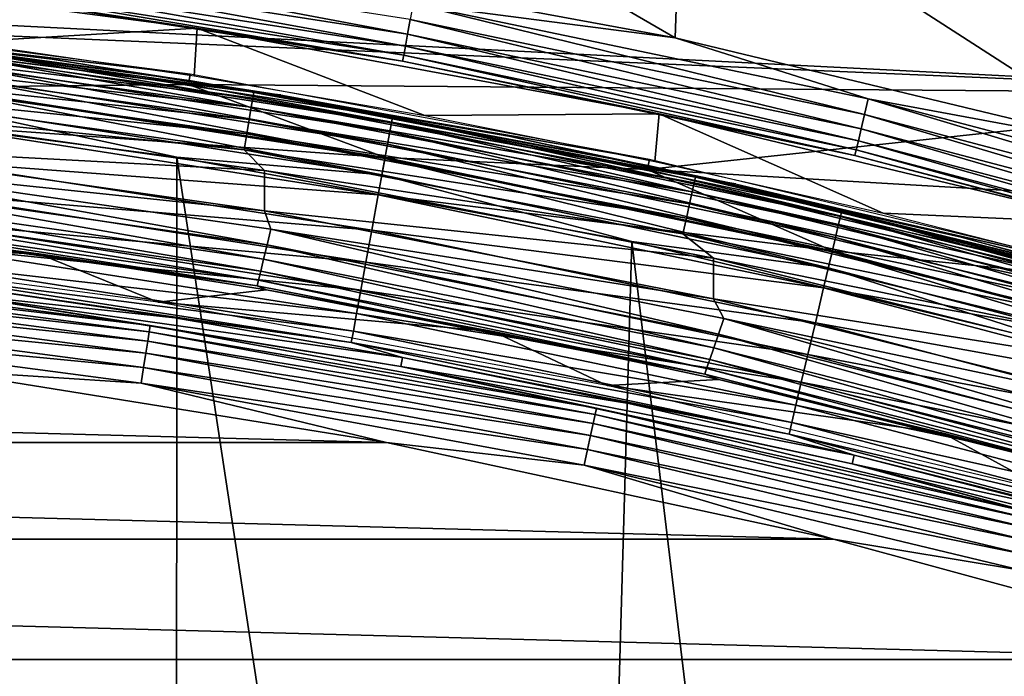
# Model space of a CAD drawing. Header units: millimetres. Extents: x -60 to 60, y -60 to 60.
# Tile 242 of 256: x 8 to 14, y 53 to 57. Entities that reach past the tile are written whole.
import ezdxf

# ---------------------------------------------------------------- set-up
doc = ezdxf.new("R2010")
doc.units = ezdxf.units.MM
doc.header["$LTSCALE"] = 81.481481
for name, color, linetype in [('1', 7, 'CONTINUOUS'), ('101', 7, 'CONTINUOUS'), ('113', 7, 'CONTINUOUS'), ('115', 7, 'CONTINUOUS'), ('117', 7, 'CONTINUOUS'), ('119', 7, 'CONTINUOUS'), ('124', 7, 'CONTINUOUS'), ('2', 7, 'CONTINUOUS'), ('209', 7, 'CONTINUOUS'), ('210', 7, 'CONTINUOUS'), ('224', 7, 'CONTINUOUS'), ('226', 7, 'CONTINUOUS'), ('228', 7, 'CONTINUOUS'), ('265', 7, 'CONTINUOUS'), ('288', 7, 'CONTINUOUS'), ('3', 7, 'CONTINUOUS')]:
    doc.layers.add(name, color=color, linetype=linetype)

msp = doc.modelspace()

# ---------------------------------------------------------------- linework, layer by layer
at = {"layer": '1', "color": 7, "linetype": 'Continuous', "true_color": 0xf5f5f5}
for points in [[(16.4928, 56.6596), (3.0053, 57.3447), (13.5542, 57.4335), (16.4928, 56.6596)], [(6.0024, 57.1089), (3.0053, 57.3447), (16.4928, 56.6596), (6.0024, 57.1089)], [(8.9831, 56.7165), (6.0024, 57.1089), (16.4928, 56.6596), (8.9831, 56.7165)], [(11.939, 56.1686), (8.9831, 56.7165), (16.4928, 56.6596), (11.939, 56.1686)], [(19.3878, 55.7354), (11.939, 56.1686), (16.4928, 56.6596), (19.3878, 55.7354)], [(14.8624, 55.4668), (11.939, 56.1686), (19.3878, 55.7354), (14.8624, 55.4668)]]:
    msp.add_3dface(points, dxfattribs=at)
at = {"layer": '101', "color": 7, "linetype": 'Continuous', "true_color": 0xf5f5f5}
for points in [[(9.0406, 57.0799, 28.0087), (6.0408, 57.4748, 28.0087), (7.5259, 56.9909, 10.4913), (9.0406, 57.0799, 28.0087)], [(9.0197, 56.7736, 10.4913), (9.0406, 57.0799, 28.0087), (7.5259, 56.9909, 10.4913), (9.0197, 56.7736, 10.4913)], [(10.5072, 56.5172, 10.4913), (9.0406, 57.0799, 28.0087), (9.0197, 56.7736, 10.4913), (10.5072, 56.5172, 10.4913)], [(12.0155, 56.5285, 28.0087), (9.0406, 57.0799, 28.0087), (10.5072, 56.5172, 10.4913), (12.0155, 56.5285, 28.0087)], [(11.9875, 56.2219, 10.4913), (12.0155, 56.5285, 28.0087), (10.5072, 56.5172, 10.4913), (11.9875, 56.2219, 10.4913)], [(13.4595, 55.8878, 10.4913), (12.0155, 56.5285, 28.0087), (11.9875, 56.2219, 10.4913), (13.4595, 55.8878, 10.4913)], [(14.9575, 55.8222, 28.0087), (12.0155, 56.5285, 28.0087), (13.4595, 55.8878, 10.4913), (14.9575, 55.8222, 28.0087)], [(14.9223, 55.5151, 10.4913), (14.9575, 55.8222, 28.0087), (13.4595, 55.8878, 10.4913), (14.9223, 55.5151, 10.4913)]]:
    msp.add_3dface(points, dxfattribs=at)
at = {"layer": '113', "color": 7, "linetype": 'Continuous', "true_color": 0xf5f5f5}
for points in [[(8.8957, 55.2135, -1.4215), (7.4151, 55.3733, -2.5262), (7.4227, 55.4307, -1.4215), (8.8957, 55.2135, -1.4215)], [(10.3624, 54.9571, -1.4215), (7.4151, 55.3733, -2.5262), (8.8957, 55.2135, -1.4215), (10.3624, 54.9571, -1.4215)], [(10.3516, 54.9002, -2.5262), (7.4151, 55.3733, -2.5262), (10.3624, 54.9571, -1.4215), (10.3516, 54.9002, -2.5262)], [(11.8217, 54.6618, -1.4215), (10.3516, 54.9002, -2.5262), (10.3624, 54.9571, -1.4215), (11.8217, 54.6618, -1.4215)], [(13.2726, 54.3277, -1.4215), (10.3516, 54.9002, -2.5262), (11.8217, 54.6618, -1.4215), (13.2726, 54.3277, -1.4215)], [(13.2589, 54.2715, -2.5262), (10.3516, 54.9002, -2.5262), (13.2726, 54.3277, -1.4215), (13.2589, 54.2715, -2.5262)], [(14.7141, 53.9551, -1.4215), (13.2589, 54.2715, -2.5262), (13.2726, 54.3277, -1.4215), (14.7141, 53.9551, -1.4215)], [(16.1452, 53.5443, -1.4215), (13.2589, 54.2715, -2.5262), (14.7141, 53.9551, -1.4215), (16.1452, 53.5443, -1.4215)], [(16.1285, 53.4889, -2.5262), (13.2589, 54.2715, -2.5262), (16.1452, 53.5443, -1.4215), (16.1285, 53.4889, -2.5262)]]:
    msp.add_3dface(points, dxfattribs=at)
at = {"layer": '115', "color": 7, "linetype": 'Continuous', "true_color": 0xf5f5f5}
for points in [[(8.7369, 55.1627, -2.633), (5.8338, 55.5046, -2.7337), (5.8379, 55.5443, -2.633), (8.7369, 55.1627, -2.633)], [(7.4151, 55.3733, -2.5262), (8.7369, 55.1627, -2.633), (5.8379, 55.5443, -2.633), (7.4151, 55.3733, -2.5262)], [(8.7212, 55.0632, -2.8235), (5.8192, 55.366, -2.898), (5.8274, 55.4442, -2.8235), (8.7212, 55.0632, -2.8235)], [(8.7307, 55.1232, -2.7337), (5.8274, 55.4442, -2.8235), (5.8338, 55.5046, -2.7337), (8.7307, 55.1232, -2.7337)], [(8.7212, 55.0632, -2.8235), (5.8274, 55.4442, -2.8235), (8.7307, 55.1232, -2.7337), (8.7212, 55.0632, -2.8235)], [(8.7307, 55.1232, -2.7337), (5.8338, 55.5046, -2.7337), (8.7369, 55.1627, -2.633), (8.7307, 55.1232, -2.7337)], [(8.7089, 54.9855, -2.898), (5.8095, 55.2736, -2.9539), (5.8192, 55.366, -2.898), (8.7089, 54.9855, -2.898)], [(8.7089, 54.9855, -2.898), (5.8192, 55.366, -2.898), (8.7212, 55.0632, -2.8235), (8.7089, 54.9855, -2.898)], [(7.4151, 55.3733, -2.5262), (10.3516, 54.9002, -2.5262), (8.7369, 55.1627, -2.633), (7.4151, 55.3733, -2.5262)], [(8.6943, 54.8938, -2.9539), (5.7988, 55.1715, -2.9884), (5.8095, 55.2736, -2.9539), (8.6943, 54.8938, -2.9539)], [(8.6943, 54.8938, -2.9539), (5.8095, 55.2736, -2.9539), (8.7089, 54.9855, -2.898), (8.6943, 54.8938, -2.9539)], [(8.6783, 54.7924, -2.9884), (5.7988, 55.1715, -2.9884), (8.6943, 54.8938, -2.9539), (8.6783, 54.7924, -2.9884)], [(8.6783, 54.7924, -2.9884), (7.3488, 54.8784, -3), (5.7988, 55.1715, -2.9884), (8.6783, 54.7924, -2.9884)], [(11.6119, 54.6298, -2.633), (8.7307, 55.1232, -2.7337), (8.7369, 55.1627, -2.633), (11.6119, 54.6298, -2.633)], [(10.3516, 54.9002, -2.5262), (11.6119, 54.6298, -2.633), (8.7369, 55.1627, -2.633), (10.3516, 54.9002, -2.5262)], [(11.591, 54.5313, -2.8235), (8.7089, 54.9855, -2.898), (8.7212, 55.0632, -2.8235), (11.591, 54.5313, -2.8235)], [(11.6036, 54.5907, -2.7337), (8.7212, 55.0632, -2.8235), (8.7307, 55.1232, -2.7337), (11.6036, 54.5907, -2.7337)], [(11.591, 54.5313, -2.8235), (8.7212, 55.0632, -2.8235), (11.6036, 54.5907, -2.7337), (11.591, 54.5313, -2.8235)], [(11.6036, 54.5907, -2.7337), (8.7307, 55.1232, -2.7337), (11.6119, 54.6298, -2.633), (11.6036, 54.5907, -2.7337)], [(11.5746, 54.4544, -2.898), (8.6943, 54.8938, -2.9539), (8.7089, 54.9855, -2.898), (11.5746, 54.4544, -2.898)], [(11.5746, 54.4544, -2.898), (8.7089, 54.9855, -2.898), (11.591, 54.5313, -2.8235), (11.5746, 54.4544, -2.898)], [(10.2592, 54.4095, -3), (7.3488, 54.8784, -3), (8.6783, 54.7924, -2.9884), (10.2592, 54.4095, -3)], [(11.5553, 54.3636, -2.9539), (8.6783, 54.7924, -2.9884), (8.6943, 54.8938, -2.9539), (11.5553, 54.3636, -2.9539)], [(11.5553, 54.3636, -2.9539), (8.6943, 54.8938, -2.9539), (11.5746, 54.4544, -2.898), (11.5553, 54.3636, -2.9539)], [(10.3516, 54.9002, -2.5262), (13.2589, 54.2715, -2.5262), (11.6119, 54.6298, -2.633), (10.3516, 54.9002, -2.5262)], [(11.534, 54.2631, -2.9884), (8.6783, 54.7924, -2.9884), (11.5553, 54.3636, -2.9539), (11.534, 54.2631, -2.9884)], [(11.534, 54.2631, -2.9884), (10.2592, 54.4095, -3), (8.6783, 54.7924, -2.9884), (11.534, 54.2631, -2.9884)], [(14.4551, 53.9472, -2.633), (11.6036, 54.5907, -2.7337), (11.6119, 54.6298, -2.633), (14.4551, 53.9472, -2.633)], [(13.2589, 54.2715, -2.5262), (14.4551, 53.9472, -2.633), (11.6119, 54.6298, -2.633), (13.2589, 54.2715, -2.5262)], [(14.4448, 53.9086, -2.7337), (11.591, 54.5313, -2.8235), (11.6036, 54.5907, -2.7337), (14.4448, 53.9086, -2.7337)], [(14.4448, 53.9086, -2.7337), (11.6036, 54.5907, -2.7337), (14.4551, 53.9472, -2.633), (14.4448, 53.9086, -2.7337)], [(14.4291, 53.8499, -2.8235), (11.5746, 54.4544, -2.898), (11.591, 54.5313, -2.8235), (14.4291, 53.8499, -2.8235)], [(14.4291, 53.8499, -2.8235), (11.591, 54.5313, -2.8235), (14.4448, 53.9086, -2.7337), (14.4291, 53.8499, -2.8235)], [(14.4087, 53.774, -2.898), (11.5553, 54.3636, -2.9539), (11.5746, 54.4544, -2.898), (14.4087, 53.774, -2.898)], [(14.4087, 53.774, -2.898), (11.5746, 54.4544, -2.898), (14.4291, 53.8499, -2.8235), (14.4087, 53.774, -2.898)], [(13.1405, 53.7864, -3), (10.2592, 54.4095, -3), (11.534, 54.2631, -2.9884), (13.1405, 53.7864, -3)], [(14.3847, 53.6843, -2.9539), (11.534, 54.2631, -2.9884), (11.5553, 54.3636, -2.9539), (14.3847, 53.6843, -2.9539)], [(14.3847, 53.6843, -2.9539), (11.5553, 54.3636, -2.9539), (14.4087, 53.774, -2.898), (14.3847, 53.6843, -2.9539)], [(14.3581, 53.5851, -2.9884), (11.534, 54.2631, -2.9884), (14.3847, 53.6843, -2.9539), (14.3581, 53.5851, -2.9884)], [(14.3581, 53.5851, -2.9884), (13.1405, 53.7864, -3), (11.534, 54.2631, -2.9884), (14.3581, 53.5851, -2.9884)], [(13.2589, 54.2715, -2.5262), (16.1285, 53.4889, -2.5262), (14.4551, 53.9472, -2.633), (13.2589, 54.2715, -2.5262)], [(15.9844, 53.0108, -3), (13.1405, 53.7864, -3), (14.3581, 53.5851, -2.9884), (15.9844, 53.0108, -3)]]:
    msp.add_3dface(points, dxfattribs=at)
at = {"layer": '117', "color": 7, "linetype": 'Continuous', "true_color": 0xf5f5f5}
for points in [[(6.0024, 57.1089), (8.9831, 56.7165), (7.341, 56.7001, -0.021), (6.0024, 57.1089)], [(7.341, 56.7001, -0.021), (8.9831, 56.7165), (10.2501, 56.247, -0.021), (7.341, 56.7001, -0.021)], [(8.9831, 56.7165), (11.939, 56.1686), (10.2501, 56.247, -0.021), (8.9831, 56.7165)], [(7.341, 56.7001, -0.021), (10.2501, 56.247, -0.021), (7.3095, 56.4571, -0.0841), (7.341, 56.7001, -0.021)], [(7.3095, 56.4571, -0.0841), (10.2061, 56.0059, -0.0841), (7.2798, 56.228, -0.1875), (7.3095, 56.4571, -0.0841)], [(7.3095, 56.4571, -0.0841), (10.2501, 56.247, -0.021), (10.2061, 56.0059, -0.0841), (7.3095, 56.4571, -0.0841)], [(7.2798, 56.228, -0.1875), (10.1647, 55.7787, -0.1875), (7.2528, 56.0195, -0.3282), (7.2798, 56.228, -0.1875)], [(7.2798, 56.228, -0.1875), (10.2061, 56.0059, -0.0841), (10.1647, 55.7787, -0.1875), (7.2798, 56.228, -0.1875)], [(10.2501, 56.247, -0.021), (13.132, 55.6448, -0.021), (10.2061, 56.0059, -0.0841), (10.2501, 56.247, -0.021)], [(10.2501, 56.247, -0.021), (11.939, 56.1686), (13.132, 55.6448, -0.021), (10.2501, 56.247, -0.021)], [(11.939, 56.1686), (14.8624, 55.4668), (13.132, 55.6448, -0.021), (11.939, 56.1686)], [(7.2528, 56.0195, -0.3282), (10.127, 55.5718, -0.3282), (7.2293, 55.8374, -0.5022), (7.2528, 56.0195, -0.3282)], [(7.2528, 56.0195, -0.3282), (10.1647, 55.7787, -0.1875), (10.127, 55.5718, -0.3282), (7.2528, 56.0195, -0.3282)], [(10.2061, 56.0059, -0.0841), (13.0757, 55.4063, -0.0841), (10.1647, 55.7787, -0.1875), (10.2061, 56.0059, -0.0841)], [(10.2061, 56.0059, -0.0841), (13.132, 55.6448, -0.021), (13.0757, 55.4063, -0.0841), (10.2061, 56.0059, -0.0841)], [(7.2293, 55.8374, -0.5022), (10.0941, 55.3912, -0.5022), (7.2098, 55.6869, -0.7047), (7.2293, 55.8374, -0.5022)], [(7.2293, 55.8374, -0.5022), (10.127, 55.5718, -0.3282), (10.0941, 55.3912, -0.5022), (7.2293, 55.8374, -0.5022)], [(10.1647, 55.7787, -0.1875), (13.0227, 55.1815, -0.1875), (10.127, 55.5718, -0.3282), (10.1647, 55.7787, -0.1875)], [(10.1647, 55.7787, -0.1875), (13.0757, 55.4063, -0.0841), (13.0227, 55.1815, -0.1875), (10.1647, 55.7787, -0.1875)], [(7.2098, 55.6869, -0.7047), (10.0669, 55.2419, -0.7047), (7.1949, 55.5722, -0.9298), (7.2098, 55.6869, -0.7047)], [(7.2098, 55.6869, -0.7047), (10.0941, 55.3912, -0.5022), (10.0669, 55.2419, -0.7047), (7.2098, 55.6869, -0.7047)], [(13.132, 55.6448, -0.021), (15.9791, 54.895, -0.021), (13.0757, 55.4063, -0.0841), (13.132, 55.6448, -0.021)], [(13.132, 55.6448, -0.021), (14.8624, 55.4668), (15.9791, 54.895, -0.021), (13.132, 55.6448, -0.021)], [(7.1949, 55.5722, -0.9298), (10.0462, 55.1282, -0.9298), (7.1852, 55.4968, -1.1711), (7.1949, 55.5722, -0.9298)], [(7.1949, 55.5722, -0.9298), (10.0669, 55.2419, -0.7047), (10.0462, 55.1282, -0.9298), (7.1949, 55.5722, -0.9298)], [(10.127, 55.5718, -0.3282), (12.9744, 54.9768, -0.3282), (10.0941, 55.3912, -0.5022), (10.127, 55.5718, -0.3282)], [(10.127, 55.5718, -0.3282), (13.0227, 55.1815, -0.1875), (12.9744, 54.9768, -0.3282), (10.127, 55.5718, -0.3282)], [(7.1852, 55.4968, -1.1711), (10.0462, 55.1282, -0.9298), (10.0325, 55.0533, -1.1711), (7.1852, 55.4968, -1.1711)], [(7.4227, 55.4307, -1.4215), (7.1852, 55.4968, -1.1711), (10.0325, 55.0533, -1.1711), (7.4227, 55.4307, -1.4215)], [(8.8957, 55.2135, -1.4215), (7.4227, 55.4307, -1.4215), (10.0325, 55.0533, -1.1711), (8.8957, 55.2135, -1.4215)], [(10.0941, 55.3912, -0.5022), (12.9322, 54.7981, -0.5022), (10.0669, 55.2419, -0.7047), (10.0941, 55.3912, -0.5022)], [(10.0941, 55.3912, -0.5022), (12.9744, 54.9768, -0.3282), (12.9322, 54.7981, -0.5022), (10.0941, 55.3912, -0.5022)], [(13.0757, 55.4063, -0.0841), (15.9106, 54.6597, -0.0841), (13.0227, 55.1815, -0.1875), (13.0757, 55.4063, -0.0841)], [(13.0757, 55.4063, -0.0841), (15.9791, 54.895, -0.021), (15.9106, 54.6597, -0.0841), (13.0757, 55.4063, -0.0841)], [(10.3624, 54.9571, -1.4215), (8.8957, 55.2135, -1.4215), (10.0325, 55.0533, -1.1711), (10.3624, 54.9571, -1.4215)], [(10.0669, 55.2419, -0.7047), (12.8973, 54.6504, -0.7047), (10.0462, 55.1282, -0.9298), (10.0669, 55.2419, -0.7047)], [(10.0669, 55.2419, -0.7047), (12.9322, 54.7981, -0.5022), (12.8973, 54.6504, -0.7047), (10.0669, 55.2419, -0.7047)], [(10.0462, 55.1282, -0.9298), (12.8708, 54.5379, -0.9298), (10.0325, 55.0533, -1.1711), (10.0462, 55.1282, -0.9298)], [(10.0462, 55.1282, -0.9298), (12.8973, 54.6504, -0.7047), (12.8708, 54.5379, -0.9298), (10.0462, 55.1282, -0.9298)], [(13.0227, 55.1815, -0.1875), (15.8461, 54.4379, -0.1875), (12.9744, 54.9768, -0.3282), (13.0227, 55.1815, -0.1875)], [(13.0227, 55.1815, -0.1875), (15.9106, 54.6597, -0.0841), (15.8461, 54.4379, -0.1875), (13.0227, 55.1815, -0.1875)], [(10.0325, 55.0533, -1.1711), (12.8708, 54.5379, -0.9298), (12.8533, 54.4638, -1.1711), (10.0325, 55.0533, -1.1711)], [(10.3624, 54.9571, -1.4215), (10.0325, 55.0533, -1.1711), (12.8533, 54.4638, -1.1711), (10.3624, 54.9571, -1.4215)], [(11.8217, 54.6618, -1.4215), (10.3624, 54.9571, -1.4215), (12.8533, 54.4638, -1.1711), (11.8217, 54.6618, -1.4215)], [(12.9744, 54.9768, -0.3282), (15.7873, 54.236, -0.3282), (12.9322, 54.7981, -0.5022), (12.9744, 54.9768, -0.3282)], [(12.9744, 54.9768, -0.3282), (15.8461, 54.4379, -0.1875), (15.7873, 54.236, -0.3282), (12.9744, 54.9768, -0.3282)], [(12.9322, 54.7981, -0.5022), (15.736, 54.0597, -0.5022), (12.8973, 54.6504, -0.7047), (12.9322, 54.7981, -0.5022)], [(12.9322, 54.7981, -0.5022), (15.7873, 54.236, -0.3282), (15.736, 54.0597, -0.5022), (12.9322, 54.7981, -0.5022)], [(13.2726, 54.3277, -1.4215), (11.8217, 54.6618, -1.4215), (12.8533, 54.4638, -1.1711), (13.2726, 54.3277, -1.4215)], [(12.8973, 54.6504, -0.7047), (15.6936, 53.914, -0.7047), (12.8708, 54.5379, -0.9298), (12.8973, 54.6504, -0.7047)], [(12.8973, 54.6504, -0.7047), (15.736, 54.0597, -0.5022), (15.6936, 53.914, -0.7047), (12.8973, 54.6504, -0.7047)], [(12.8708, 54.5379, -0.9298), (15.6613, 53.803, -0.9298), (12.8533, 54.4638, -1.1711), (12.8708, 54.5379, -0.9298)], [(12.8708, 54.5379, -0.9298), (15.6936, 53.914, -0.7047), (15.6613, 53.803, -0.9298), (12.8708, 54.5379, -0.9298)], [(12.8533, 54.4638, -1.1711), (15.6613, 53.803, -0.9298), (15.64, 53.7299, -1.1711), (12.8533, 54.4638, -1.1711)], [(13.2726, 54.3277, -1.4215), (12.8533, 54.4638, -1.1711), (15.64, 53.7299, -1.1711), (13.2726, 54.3277, -1.4215)], [(14.7141, 53.9551, -1.4215), (13.2726, 54.3277, -1.4215), (15.64, 53.7299, -1.1711), (14.7141, 53.9551, -1.4215)]]:
    msp.add_3dface(points, dxfattribs=at)
at = {"layer": '119', "color": 7, "linetype": 'Continuous', "true_color": 0xf5f5f5}
msp.add_3dface([(16.4928, 56.6596), (13.5542, 57.4335), (14.8189, 57.2339, 0.0123), (16.4928, 56.6596)], dxfattribs=at)
at = {"layer": '124', "color": 7, "linetype": 'Continuous', "true_color": 0xf5f5f5}
for points in [[(10.3951, 57.0429, 28.3931), (7.4569, 57.5958, 28.4515), (7.4448, 57.5024, 28.3931), (10.3951, 57.0429, 28.3931)], [(10.412, 57.1356, 28.4515), (7.4569, 57.5958, 28.4515), (10.3951, 57.0429, 28.3931), (10.412, 57.1356, 28.4515)], [(12.1195, 57.0175, 28.5), (9.1188, 57.5737, 28.5), (10.4308, 57.2386, 28.4877), (12.1195, 57.0175, 28.5)], [(6.0408, 57.4748, 28.0087), (9.0406, 57.0799, 28.0087), (7.4221, 57.327, 28.118), (6.0408, 57.4748, 28.0087)], [(10.381, 56.9652, 28.3154), (7.4448, 57.5024, 28.3931), (7.4347, 57.4241, 28.3154), (10.381, 56.9652, 28.3154)], [(10.3951, 57.0429, 28.3931), (7.4448, 57.5024, 28.3931), (10.381, 56.9652, 28.3154), (10.3951, 57.0429, 28.3931)], [(10.3702, 56.9062, 28.2221), (7.4347, 57.4241, 28.3154), (7.427, 57.3646, 28.2221), (10.3702, 56.9062, 28.2221)], [(10.381, 56.9652, 28.3154), (7.4347, 57.4241, 28.3154), (10.3702, 56.9062, 28.2221), (10.381, 56.9652, 28.3154)], [(10.3634, 56.8689, 28.118), (7.427, 57.3646, 28.2221), (7.4221, 57.327, 28.118), (10.3634, 56.8689, 28.118)], [(10.3702, 56.9062, 28.2221), (7.427, 57.3646, 28.2221), (10.3634, 56.8689, 28.118), (10.3702, 56.9062, 28.2221)], [(9.0406, 57.0799, 28.0087), (10.3634, 56.8689, 28.118), (7.4221, 57.327, 28.118), (9.0406, 57.0799, 28.0087)], [(13.3395, 56.5238, 28.4515), (10.4308, 57.2386, 28.4877), (10.412, 57.1356, 28.4515), (13.3395, 56.5238, 28.4515)], [(13.3635, 56.6258, 28.4877), (10.4308, 57.2386, 28.4877), (13.3395, 56.5238, 28.4515), (13.3635, 56.6258, 28.4877)], [(13.3635, 56.6258, 28.4877), (12.1195, 57.0175, 28.5), (10.4308, 57.2386, 28.4877), (13.3635, 56.6258, 28.4877)], [(13.3178, 56.4322, 28.3931), (10.412, 57.1356, 28.4515), (10.3951, 57.0429, 28.3931), (13.3178, 56.4322, 28.3931)], [(13.3395, 56.5238, 28.4515), (10.412, 57.1356, 28.4515), (13.3178, 56.4322, 28.3931), (13.3395, 56.5238, 28.4515)], [(9.0406, 57.0799, 28.0087), (12.0155, 56.5285, 28.0087), (10.3634, 56.8689, 28.118), (9.0406, 57.0799, 28.0087)], [(13.2997, 56.3553, 28.3154), (10.3951, 57.0429, 28.3931), (10.381, 56.9652, 28.3154), (13.2997, 56.3553, 28.3154)], [(13.3178, 56.4322, 28.3931), (10.3951, 57.0429, 28.3931), (13.2997, 56.3553, 28.3154), (13.3178, 56.4322, 28.3931)], [(15.087, 56.3051, 28.5), (12.1195, 57.0175, 28.5), (13.3635, 56.6258, 28.4877), (15.087, 56.3051, 28.5)], [(13.2772, 56.26, 28.118), (10.3702, 56.9062, 28.2221), (10.3634, 56.8689, 28.118), (13.2772, 56.26, 28.118)], [(13.2859, 56.2969, 28.2221), (10.381, 56.9652, 28.3154), (10.3702, 56.9062, 28.2221), (13.2859, 56.2969, 28.2221)], [(13.2859, 56.2969, 28.2221), (10.3702, 56.9062, 28.2221), (13.2772, 56.26, 28.118), (13.2859, 56.2969, 28.2221)], [(13.2997, 56.3553, 28.3154), (10.381, 56.9652, 28.3154), (13.2859, 56.2969, 28.2221), (13.2997, 56.3553, 28.3154)], [(12.0155, 56.5285, 28.0087), (13.2772, 56.26, 28.118), (10.3634, 56.8689, 28.118), (12.0155, 56.5285, 28.0087)], [(16.2316, 55.7622, 28.4515), (13.3635, 56.6258, 28.4877), (13.3395, 56.5238, 28.4515), (16.2316, 55.7622, 28.4515)], [(16.2608, 55.8628, 28.4877), (13.3635, 56.6258, 28.4877), (16.2316, 55.7622, 28.4515), (16.2608, 55.8628, 28.4877)], [(16.2608, 55.8628, 28.4877), (15.087, 56.3051, 28.5), (13.3635, 56.6258, 28.4877), (16.2608, 55.8628, 28.4877)], [(12.0155, 56.5285, 28.0087), (14.9575, 55.8222, 28.0087), (13.2772, 56.26, 28.118), (12.0155, 56.5285, 28.0087)], [(16.2052, 55.6718, 28.3931), (13.3395, 56.5238, 28.4515), (13.3178, 56.4322, 28.3931), (16.2052, 55.6718, 28.3931)], [(16.2316, 55.7622, 28.4515), (13.3395, 56.5238, 28.4515), (16.2052, 55.6718, 28.3931), (16.2316, 55.7622, 28.4515)], [(16.1832, 55.5959, 28.3154), (13.3178, 56.4322, 28.3931), (13.2997, 56.3553, 28.3154), (16.1832, 55.5959, 28.3154)], [(16.2052, 55.6718, 28.3931), (13.3178, 56.4322, 28.3931), (16.1832, 55.5959, 28.3154), (16.2052, 55.6718, 28.3931)], [(16.1664, 55.5383, 28.2221), (13.2997, 56.3553, 28.3154), (13.2859, 56.2969, 28.2221), (16.1664, 55.5383, 28.2221)], [(16.1832, 55.5959, 28.3154), (13.2997, 56.3553, 28.3154), (16.1664, 55.5383, 28.2221), (16.1832, 55.5959, 28.3154)], [(16.1558, 55.5019, 28.118), (13.2859, 56.2969, 28.2221), (13.2772, 56.26, 28.118), (16.1558, 55.5019, 28.118)], [(16.1664, 55.5383, 28.2221), (13.2859, 56.2969, 28.2221), (16.1558, 55.5019, 28.118), (16.1664, 55.5383, 28.2221)], [(14.9575, 55.8222, 28.0087), (16.1558, 55.5019, 28.118), (13.2772, 56.26, 28.118), (14.9575, 55.8222, 28.0087)]]:
    msp.add_3dface(points, dxfattribs=at)
at = {"layer": '2', "color": 7, "linetype": 'Continuous', "true_color": 0xf5f5f5}
for points in [[(12.1195, 57.0175, 28.5), (9.1484, 58.7419, 28.5), (9.1188, 57.5737, 28.5), (12.1195, 57.0175, 28.5)], [(12.1602, 58.1931, 28.5), (9.1484, 58.7419, 28.5), (12.1195, 57.0175, 28.5), (12.1602, 58.1931, 28.5)], [(15.087, 56.3051, 28.5), (12.1602, 58.1931, 28.5), (12.1195, 57.0175, 28.5), (15.087, 56.3051, 28.5)], [(15.1399, 57.4899, 28.5), (12.1602, 58.1931, 28.5), (15.087, 56.3051, 28.5), (15.1399, 57.4899, 28.5)]]:
    msp.add_3dface(points, dxfattribs=at)
at = {"layer": '209', "color": 151, "linetype": 'Continuous', "true_color": 0x7dbfed}
for points in [[(5.9529, 56.638, 28.5), (8.9016, 40.5541, 28.5), (8.909, 56.2488, 28.5), (5.9529, 56.638, 28.5)], [(6.3826, 41.026, 28.5), (8.9016, 40.5541, 28.5), (5.9529, 56.638, 28.5), (6.3826, 41.026, 28.5)], [(8.9016, 40.5541, 28.5), (11.3867, 39.9276, 28.5), (8.909, 56.2488, 28.5), (8.9016, 40.5541, 28.5)], [(8.909, 56.2488, 28.5), (11.3867, 39.9276, 28.5), (11.8406, 55.7055, 28.5), (8.909, 56.2488, 28.5)], [(11.3867, 39.9276, 28.5), (13.8284, 39.1491, 28.5), (11.8406, 55.7055, 28.5), (11.3867, 39.9276, 28.5)], [(11.8406, 55.7055, 28.5), (13.8284, 39.1491, 28.5), (14.7398, 55.0094, 28.5), (11.8406, 55.7055, 28.5)], [(13.8284, 39.1491, 28.5), (16.2173, 38.2214, 28.5), (14.7398, 55.0094, 28.5), (13.8284, 39.1491, 28.5)]]:
    msp.add_3dface(points, dxfattribs=at)
at = {"layer": '210', "color": 151, "linetype": 'Continuous', "true_color": 0x7dbfed}
for points in [[(6.5542, 56.5779, 25.5), (9.4732, 56.1629, 25.5), (6.5549, 56.3206, 25.5), (6.5542, 56.5779, 25.5)], [(6.5549, 56.3206, 25.5), (9.4732, 56.1629, 25.5), (9.4739, 55.9037, 25.5), (6.5549, 56.3206, 25.5)], [(9.4732, 56.1629, 25.5), (12.3668, 55.5975, 25.5), (9.4739, 55.9037, 25.5), (9.4732, 56.1629, 25.5)], [(9.4739, 55.9037, 25.5), (12.3668, 55.5975, 25.5), (12.3674, 55.3356, 25.5), (9.4739, 55.9037, 25.5)], [(12.3668, 55.5975, 25.5), (15.2272, 54.8831, 25.5), (12.3674, 55.3356, 25.5), (12.3668, 55.5975, 25.5)], [(12.3674, 55.3356, 25.5), (15.2272, 54.8831, 25.5), (15.2273, 54.6179, 25.5), (12.3674, 55.3356, 25.5)]]:
    msp.add_3dface(points, dxfattribs=at)
at = {"layer": '224', "color": 151, "linetype": 'Continuous', "true_color": 0x7dbfed}
for points in [[(9.3978, 56.6297, 25.7779), (6.5237, 56.972, 25.6846), (6.5305, 57.0316, 25.7779), (9.3978, 56.6297, 25.7779)], [(6.5348, 57.0692, 25.882), (9.404, 56.6672, 25.882), (6.5305, 57.0316, 25.7779), (6.5348, 57.0692, 25.882)], [(9.404, 56.6672, 25.882), (9.3978, 56.6297, 25.7779), (6.5305, 57.0316, 25.7779), (9.404, 56.6672, 25.882)], [(6.6238, 57.0731, 25.9913), (8.1045, 56.8817, 25.9913), (6.5348, 57.0692, 25.882), (6.6238, 57.0731, 25.9913)], [(6.5348, 57.0692, 25.882), (8.1045, 56.8817, 25.9913), (9.404, 56.6672, 25.882), (6.5348, 57.0692, 25.882)], [(9.388, 56.5706, 25.6846), (6.5147, 56.8935, 25.6069), (6.5237, 56.972, 25.6846), (9.388, 56.5706, 25.6846)], [(9.388, 56.5706, 25.6846), (6.5237, 56.972, 25.6846), (9.3978, 56.6297, 25.7779), (9.388, 56.5706, 25.6846)], [(9.3751, 56.4927, 25.6069), (6.504, 56.7999, 25.5485), (6.5147, 56.8935, 25.6069), (9.3751, 56.4927, 25.6069)], [(9.3751, 56.4927, 25.6069), (6.5147, 56.8935, 25.6069), (9.388, 56.5706, 25.6846), (9.3751, 56.4927, 25.6069)], [(8.1045, 56.8817, 25.9913), (9.5798, 56.6519, 25.9913), (9.404, 56.6672, 25.882), (8.1045, 56.8817, 25.9913)], [(9.3596, 56.3997, 25.5485), (6.4921, 56.6958, 25.5123), (6.504, 56.7999, 25.5485), (9.3596, 56.3997, 25.5485)], [(9.3596, 56.3997, 25.5485), (6.504, 56.7999, 25.5485), (9.3751, 56.4927, 25.6069), (9.3596, 56.3997, 25.5485)], [(9.3425, 56.2964, 25.5123), (6.4921, 56.6958, 25.5123), (9.3596, 56.3997, 25.5485), (9.3425, 56.2964, 25.5123)], [(9.3425, 56.2964, 25.5123), (6.5542, 56.5779, 25.5), (6.4921, 56.6958, 25.5123), (9.3425, 56.2964, 25.5123)], [(9.404, 56.6672, 25.882), (12.2493, 56.1209, 25.882), (9.3978, 56.6297, 25.7779), (9.404, 56.6672, 25.882)], [(9.5798, 56.6519, 25.9913), (11.0486, 56.3839, 25.9913), (9.404, 56.6672, 25.882), (9.5798, 56.6519, 25.9913)], [(9.404, 56.6672, 25.882), (11.0486, 56.3839, 25.9913), (12.2493, 56.1209, 25.882), (9.404, 56.6672, 25.882)], [(12.2412, 56.0839, 25.7779), (9.388, 56.5706, 25.6846), (9.3978, 56.6297, 25.7779), (12.2412, 56.0839, 25.7779)], [(12.2493, 56.1209, 25.882), (12.2412, 56.0839, 25.7779), (9.3978, 56.6297, 25.7779), (12.2493, 56.1209, 25.882)], [(9.4732, 56.1629, 25.5), (6.5542, 56.5779, 25.5), (9.3425, 56.2964, 25.5123), (9.4732, 56.1629, 25.5)], [(12.2284, 56.0253, 25.6846), (9.3751, 56.4927, 25.6069), (9.388, 56.5706, 25.6846), (12.2284, 56.0253, 25.6846)], [(12.2284, 56.0253, 25.6846), (9.388, 56.5706, 25.6846), (12.2412, 56.0839, 25.7779), (12.2284, 56.0253, 25.6846)], [(12.2116, 55.9481, 25.6069), (9.3596, 56.3997, 25.5485), (9.3751, 56.4927, 25.6069), (12.2116, 55.9481, 25.6069)], [(12.2116, 55.9481, 25.6069), (9.3751, 56.4927, 25.6069), (12.2284, 56.0253, 25.6846), (12.2116, 55.9481, 25.6069)], [(12.1915, 55.8561, 25.5485), (9.3425, 56.2964, 25.5123), (9.3596, 56.3997, 25.5485), (12.1915, 55.8561, 25.5485)], [(12.1915, 55.8561, 25.5485), (9.3596, 56.3997, 25.5485), (12.2116, 55.9481, 25.6069), (12.1915, 55.8561, 25.5485)], [(11.0486, 56.3839, 25.9913), (12.5099, 56.0778, 25.9913), (12.2493, 56.1209, 25.882), (11.0486, 56.3839, 25.9913)], [(12.1691, 55.7537, 25.5123), (9.3425, 56.2964, 25.5123), (12.1915, 55.8561, 25.5485), (12.1691, 55.7537, 25.5123)], [(12.1691, 55.7537, 25.5123), (9.4732, 56.1629, 25.5), (9.3425, 56.2964, 25.5123), (12.1691, 55.7537, 25.5123)], [(12.3668, 55.5975, 25.5), (9.4732, 56.1629, 25.5), (12.1691, 55.7537, 25.5123), (12.3668, 55.5975, 25.5)], [(15.0534, 55.3953, 25.7779), (12.2284, 56.0253, 25.6846), (12.2412, 56.0839, 25.7779), (15.0534, 55.3953, 25.7779)], [(12.2493, 56.1209, 25.882), (15.0634, 55.4319, 25.882), (12.2412, 56.0839, 25.7779), (12.2493, 56.1209, 25.882)], [(15.0634, 55.4319, 25.882), (15.0534, 55.3953, 25.7779), (12.2412, 56.0839, 25.7779), (15.0634, 55.4319, 25.882)], [(12.5099, 56.0778, 25.9913), (13.9628, 55.7338, 25.9913), (12.2493, 56.1209, 25.882), (12.5099, 56.0778, 25.9913)], [(12.2493, 56.1209, 25.882), (13.9628, 55.7338, 25.9913), (15.0634, 55.4319, 25.882), (12.2493, 56.1209, 25.882)], [(15.0377, 55.3375, 25.6846), (12.2116, 55.9481, 25.6069), (12.2284, 56.0253, 25.6846), (15.0377, 55.3375, 25.6846)], [(15.0377, 55.3375, 25.6846), (12.2284, 56.0253, 25.6846), (15.0534, 55.3953, 25.7779), (15.0377, 55.3375, 25.6846)], [(15.017, 55.2612, 25.6069), (12.1915, 55.8561, 25.5485), (12.2116, 55.9481, 25.6069), (15.017, 55.2612, 25.6069)], [(15.017, 55.2612, 25.6069), (12.2116, 55.9481, 25.6069), (15.0377, 55.3375, 25.6846), (15.017, 55.2612, 25.6069)], [(14.9923, 55.1703, 25.5485), (12.1691, 55.7537, 25.5123), (12.1915, 55.8561, 25.5485), (14.9923, 55.1703, 25.5485)], [(14.9923, 55.1703, 25.5485), (12.1915, 55.8561, 25.5485), (15.017, 55.2612, 25.6069), (14.9923, 55.1703, 25.5485)], [(14.9648, 55.0692, 25.5123), (12.1691, 55.7537, 25.5123), (14.9923, 55.1703, 25.5485), (14.9648, 55.0692, 25.5123)], [(14.9648, 55.0692, 25.5123), (12.3668, 55.5975, 25.5), (12.1691, 55.7537, 25.5123), (14.9648, 55.0692, 25.5123)], [(13.9628, 55.7338, 25.9913), (15.4063, 55.3522, 25.9913), (15.0634, 55.4319, 25.882), (13.9628, 55.7338, 25.9913)], [(15.2272, 54.8831, 25.5), (12.3668, 55.5975, 25.5), (14.9648, 55.0692, 25.5123), (15.2272, 54.8831, 25.5)]]:
    msp.add_3dface(points, dxfattribs=at)
at = {"layer": '226', "color": 151, "linetype": 'Continuous', "true_color": 0x7dbfed}
for points in [[(8.9936, 56.7835, 28), (6.0095, 57.1763, 28), (6.0051, 57.1353, 28), (8.9936, 56.7835, 28)], [(8.9872, 56.7427, 28), (8.9936, 56.7835, 28), (6.0051, 57.1353, 28), (8.9872, 56.7427, 28)], [(11.9531, 56.235, 28), (8.9936, 56.7835, 28), (8.9872, 56.7427, 28), (11.9531, 56.235, 28)], [(11.9445, 56.1946, 28), (11.9531, 56.235, 28), (8.9872, 56.7427, 28), (11.9445, 56.1946, 28)], [(14.8799, 55.5323, 28), (11.9531, 56.235, 28), (11.9445, 56.1946, 28), (14.8799, 55.5323, 28)], [(14.8692, 55.4924, 28), (14.8799, 55.5323, 28), (11.9445, 56.1946, 28), (14.8692, 55.4924, 28)]]:
    msp.add_3dface(points, dxfattribs=at)
at = {"layer": '228', "color": 151, "linetype": 'Continuous', "true_color": 0x7dbfed}
for points in [[(8.9872, 56.7427, 28), (6.0051, 57.1353, 28), (7.3749, 56.962, 28.1113), (8.9872, 56.7427, 28)], [(7.3625, 56.8661, 28.3119), (10.2801, 56.4117, 28.3119), (7.3701, 56.9253, 28.217), (7.3625, 56.8661, 28.3119)], [(7.3701, 56.9253, 28.217), (10.2908, 56.4704, 28.217), (7.3749, 56.962, 28.1113), (7.3701, 56.9253, 28.217)], [(7.3701, 56.9253, 28.217), (10.2801, 56.4117, 28.3119), (10.2908, 56.4704, 28.217), (7.3701, 56.9253, 28.217)], [(7.3749, 56.962, 28.1113), (10.2908, 56.4704, 28.217), (10.2974, 56.5069, 28.1113), (7.3749, 56.962, 28.1113)], [(8.9872, 56.7427, 28), (7.3749, 56.962, 28.1113), (10.2974, 56.5069, 28.1113), (8.9872, 56.7427, 28)], [(7.3523, 56.7875, 28.3911), (10.2659, 56.3337, 28.3911), (7.3625, 56.8661, 28.3119), (7.3523, 56.7875, 28.3911)], [(7.3625, 56.8661, 28.3119), (10.2659, 56.3337, 28.3911), (10.2801, 56.4117, 28.3119), (7.3625, 56.8661, 28.3119)], [(7.3401, 56.6934, 28.4507), (10.2489, 56.2403, 28.4507), (7.3523, 56.7875, 28.3911), (7.3401, 56.6934, 28.4507)], [(7.3523, 56.7875, 28.3911), (10.2489, 56.2403, 28.4507), (10.2659, 56.3337, 28.3911), (7.3523, 56.7875, 28.3911)], [(11.9445, 56.1946, 28), (8.9872, 56.7427, 28), (10.2974, 56.5069, 28.1113), (11.9445, 56.1946, 28)], [(7.3265, 56.5884, 28.4876), (10.2299, 56.1362, 28.4876), (7.3401, 56.6934, 28.4507), (7.3265, 56.5884, 28.4876)], [(7.3401, 56.6934, 28.4507), (10.2299, 56.1362, 28.4876), (10.2489, 56.2403, 28.4507), (7.3401, 56.6934, 28.4507)], [(5.9529, 56.638, 28.5), (8.909, 56.2488, 28.5), (7.3265, 56.5884, 28.4876), (5.9529, 56.638, 28.5)], [(7.3265, 56.5884, 28.4876), (8.909, 56.2488, 28.5), (10.2299, 56.1362, 28.4876), (7.3265, 56.5884, 28.4876)], [(10.2801, 56.4117, 28.3119), (13.1705, 55.8077, 28.3119), (10.2908, 56.4704, 28.217), (10.2801, 56.4117, 28.3119)], [(10.2908, 56.4704, 28.217), (13.1842, 55.8658, 28.217), (10.2974, 56.5069, 28.1113), (10.2908, 56.4704, 28.217)], [(10.2908, 56.4704, 28.217), (13.1705, 55.8077, 28.3119), (13.1842, 55.8658, 28.217), (10.2908, 56.4704, 28.217)], [(10.2974, 56.5069, 28.1113), (13.1842, 55.8658, 28.217), (13.1927, 55.9018, 28.1113), (10.2974, 56.5069, 28.1113)], [(11.9445, 56.1946, 28), (10.2974, 56.5069, 28.1113), (13.1927, 55.9018, 28.1113), (11.9445, 56.1946, 28)], [(10.2659, 56.3337, 28.3911), (13.1523, 55.7306, 28.3911), (10.2801, 56.4117, 28.3119), (10.2659, 56.3337, 28.3911)], [(10.2801, 56.4117, 28.3119), (13.1523, 55.7306, 28.3911), (13.1705, 55.8077, 28.3119), (10.2801, 56.4117, 28.3119)], [(10.2489, 56.2403, 28.4507), (13.1305, 55.6382, 28.4507), (10.2659, 56.3337, 28.3911), (10.2489, 56.2403, 28.4507)], [(10.2659, 56.3337, 28.3911), (13.1305, 55.6382, 28.4507), (13.1523, 55.7306, 28.3911), (10.2659, 56.3337, 28.3911)], [(8.909, 56.2488, 28.5), (11.8406, 55.7055, 28.5), (10.2299, 56.1362, 28.4876), (8.909, 56.2488, 28.5)], [(10.2299, 56.1362, 28.4876), (13.1061, 55.5352, 28.4876), (10.2489, 56.2403, 28.4507), (10.2299, 56.1362, 28.4876)], [(10.2489, 56.2403, 28.4507), (13.1061, 55.5352, 28.4876), (13.1305, 55.6382, 28.4507), (10.2489, 56.2403, 28.4507)], [(14.8692, 55.4924, 28), (11.9445, 56.1946, 28), (13.1927, 55.9018, 28.1113), (14.8692, 55.4924, 28)], [(10.2299, 56.1362, 28.4876), (11.8406, 55.7055, 28.5), (13.1061, 55.5352, 28.4876), (10.2299, 56.1362, 28.4876)], [(13.1842, 55.8658, 28.217), (16.0426, 55.113, 28.217), (13.1927, 55.9018, 28.1113), (13.1842, 55.8658, 28.217)], [(13.1927, 55.9018, 28.1113), (16.0426, 55.113, 28.217), (16.0529, 55.1486, 28.1113), (13.1927, 55.9018, 28.1113)], [(14.8692, 55.4924, 28), (13.1927, 55.9018, 28.1113), (16.0529, 55.1486, 28.1113), (14.8692, 55.4924, 28)], [(13.1705, 55.8077, 28.3119), (16.0259, 55.0557, 28.3119), (13.1842, 55.8658, 28.217), (13.1705, 55.8077, 28.3119)], [(13.1842, 55.8658, 28.217), (16.0259, 55.0557, 28.3119), (16.0426, 55.113, 28.217), (13.1842, 55.8658, 28.217)], [(13.1523, 55.7306, 28.3911), (16.0038, 54.9796, 28.3911), (13.1705, 55.8077, 28.3119), (13.1523, 55.7306, 28.3911)], [(13.1705, 55.8077, 28.3119), (16.0038, 54.9796, 28.3911), (16.0259, 55.0557, 28.3119), (13.1705, 55.8077, 28.3119)], [(11.8406, 55.7055, 28.5), (14.7398, 55.0094, 28.5), (13.1061, 55.5352, 28.4876), (11.8406, 55.7055, 28.5)], [(13.1305, 55.6382, 28.4507), (15.9772, 54.8884, 28.4507), (13.1523, 55.7306, 28.3911), (13.1305, 55.6382, 28.4507)], [(13.1523, 55.7306, 28.3911), (15.9772, 54.8884, 28.4507), (16.0038, 54.9796, 28.3911), (13.1523, 55.7306, 28.3911)], [(13.1061, 55.5352, 28.4876), (15.9476, 54.7868, 28.4876), (13.1305, 55.6382, 28.4507), (13.1061, 55.5352, 28.4876)], [(13.1305, 55.6382, 28.4507), (15.9476, 54.7868, 28.4876), (15.9772, 54.8884, 28.4507), (13.1305, 55.6382, 28.4507)], [(13.1061, 55.5352, 28.4876), (14.7398, 55.0094, 28.5), (15.9476, 54.7868, 28.4876), (13.1061, 55.5352, 28.4876)]]:
    msp.add_3dface(points, dxfattribs=at)
at = {"layer": '265', "color": 151, "linetype": 'Continuous', "true_color": 0x7dbfed}
for points in [[(6.5454, 55.8184, 25.0087), (8.0187, 55.6259, 25.0087), (5.8726, 55.6999, 13.9913), (6.5454, 55.8184, 25.0087)], [(5.8726, 55.6999, 13.9913), (8.0187, 55.6259, 25.0087), (8.7886, 55.3147, 13.9913), (5.8726, 55.6999, 13.9913)], [(8.0187, 55.6259, 25.0087), (9.4864, 55.3945, 25.0087), (8.7886, 55.3147, 13.9913), (8.0187, 55.6259, 25.0087)], [(9.4864, 55.3945, 25.0087), (10.9474, 55.1244, 25.0087), (8.7886, 55.3147, 13.9913), (9.4864, 55.3945, 25.0087)], [(8.7886, 55.3147, 13.9913), (10.9474, 55.1244, 25.0087), (11.6804, 54.7771, 13.9913), (8.7886, 55.3147, 13.9913)], [(10.9474, 55.1244, 25.0087), (12.4007, 54.8157, 25.0087), (11.6804, 54.7771, 13.9913), (10.9474, 55.1244, 25.0087)], [(12.4007, 54.8157, 25.0087), (13.8454, 54.4687, 25.0087), (11.6804, 54.7771, 13.9913), (12.4007, 54.8157, 25.0087)], [(11.6804, 54.7771, 13.9913), (13.8454, 54.4687, 25.0087), (14.5399, 54.0884, 13.9913), (11.6804, 54.7771, 13.9913)], [(13.8454, 54.4687, 25.0087), (15.2805, 54.0837, 25.0087), (14.5399, 54.0884, 13.9913), (13.8454, 54.4687, 25.0087)]]:
    msp.add_3dface(points, dxfattribs=at)
at = {"layer": '288', "color": 151, "linetype": 'Continuous', "true_color": 0x7dbfed}
for points in [[(6.5549, 56.3206, 25.5), (9.4739, 55.9037, 25.5), (6.5722, 56.2078, 25.4877), (6.5549, 56.3206, 25.5)], [(6.5722, 56.2078, 25.4877), (9.4902, 55.6831, 25.4515), (6.5564, 56.1042, 25.4515), (6.5722, 56.2078, 25.4877)], [(6.5722, 56.2078, 25.4877), (9.4739, 55.9037, 25.5), (9.5152, 55.7851, 25.4877), (6.5722, 56.2078, 25.4877)], [(6.5722, 56.2078, 25.4877), (9.5152, 55.7851, 25.4877), (9.4902, 55.6831, 25.4515), (6.5722, 56.2078, 25.4877)], [(9.4678, 55.5914, 25.3931), (6.5421, 56.0111, 25.3931), (6.5564, 56.1042, 25.4515), (9.4678, 55.5914, 25.3931)], [(9.4902, 55.6831, 25.4515), (9.4678, 55.5914, 25.3931), (6.5564, 56.1042, 25.4515), (9.4902, 55.6831, 25.4515)], [(9.449, 55.5144, 25.3154), (6.5301, 55.9329, 25.3154), (6.5421, 56.0111, 25.3931), (9.449, 55.5144, 25.3154)], [(9.4678, 55.5914, 25.3931), (9.449, 55.5144, 25.3154), (6.5421, 56.0111, 25.3931), (9.4678, 55.5914, 25.3931)], [(9.4346, 55.4561, 25.2221), (6.521, 55.8736, 25.2221), (6.5301, 55.9329, 25.3154), (9.4346, 55.4561, 25.2221)], [(9.449, 55.5144, 25.3154), (9.4346, 55.4561, 25.2221), (6.5301, 55.9329, 25.3154), (9.449, 55.5144, 25.3154)], [(9.4739, 55.9037, 25.5), (12.3674, 55.3356, 25.5), (9.5152, 55.7851, 25.4877), (9.4739, 55.9037, 25.5)], [(9.4256, 55.4191, 25.118), (6.5153, 55.8361, 25.118), (6.521, 55.8736, 25.2221), (9.4256, 55.4191, 25.118)], [(9.4256, 55.4191, 25.118), (6.5454, 55.8184, 25.0087), (6.5153, 55.8361, 25.118), (9.4256, 55.4191, 25.118)], [(9.4346, 55.4561, 25.2221), (9.4256, 55.4191, 25.118), (6.521, 55.8736, 25.2221), (9.4346, 55.4561, 25.2221)], [(8.0187, 55.6259, 25.0087), (6.5454, 55.8184, 25.0087), (9.4256, 55.4191, 25.118), (8.0187, 55.6259, 25.0087)], [(9.5152, 55.7851, 25.4877), (12.398, 55.1086, 25.4515), (9.4902, 55.6831, 25.4515), (9.5152, 55.7851, 25.4877)], [(9.5152, 55.7851, 25.4877), (12.3674, 55.3356, 25.5), (12.4319, 55.2084, 25.4877), (9.5152, 55.7851, 25.4877)], [(9.5152, 55.7851, 25.4877), (12.4319, 55.2084, 25.4877), (12.398, 55.1086, 25.4515), (9.5152, 55.7851, 25.4877)], [(12.3675, 55.0189, 25.3931), (9.4678, 55.5914, 25.3931), (9.4902, 55.6831, 25.4515), (12.3675, 55.0189, 25.3931)], [(12.398, 55.1086, 25.4515), (12.3675, 55.0189, 25.3931), (9.4902, 55.6831, 25.4515), (12.398, 55.1086, 25.4515)], [(9.4864, 55.3945, 25.0087), (8.0187, 55.6259, 25.0087), (9.4256, 55.4191, 25.118), (9.4864, 55.3945, 25.0087)], [(12.3419, 54.9437, 25.3154), (9.449, 55.5144, 25.3154), (9.4678, 55.5914, 25.3931), (12.3419, 54.9437, 25.3154)], [(12.3675, 55.0189, 25.3931), (12.3419, 54.9437, 25.3154), (9.4678, 55.5914, 25.3931), (12.3675, 55.0189, 25.3931)], [(12.3223, 54.8867, 25.2221), (9.4346, 55.4561, 25.2221), (9.449, 55.5144, 25.3154), (12.3223, 54.8867, 25.2221)], [(12.3419, 54.9437, 25.3154), (12.3223, 54.8867, 25.2221), (9.449, 55.5144, 25.3154), (12.3419, 54.9437, 25.3154)], [(12.3101, 54.8505, 25.118), (9.4256, 55.4191, 25.118), (9.4346, 55.4561, 25.2221), (12.3101, 54.8505, 25.118)], [(12.3223, 54.8867, 25.2221), (12.3101, 54.8505, 25.118), (9.4346, 55.4561, 25.2221), (12.3223, 54.8867, 25.2221)], [(12.3101, 54.8505, 25.118), (9.4864, 55.3945, 25.0087), (9.4256, 55.4191, 25.118), (12.3101, 54.8505, 25.118)], [(10.9474, 55.1244, 25.0087), (9.4864, 55.3945, 25.0087), (12.3101, 54.8505, 25.118), (10.9474, 55.1244, 25.0087)], [(12.3674, 55.3356, 25.5), (15.2273, 54.6179, 25.5), (12.4319, 55.2084, 25.4877), (12.3674, 55.3356, 25.5)], [(12.4319, 55.2084, 25.4877), (15.2716, 54.3824, 25.4515), (12.398, 55.1086, 25.4515), (12.4319, 55.2084, 25.4877)], [(12.4319, 55.2084, 25.4877), (15.3143, 54.4792, 25.4877), (15.2716, 54.3824, 25.4515), (12.4319, 55.2084, 25.4877)], [(12.4319, 55.2084, 25.4877), (15.2273, 54.6179, 25.5), (15.3143, 54.4792, 25.4877), (12.4319, 55.2084, 25.4877)], [(12.4007, 54.8157, 25.0087), (10.9474, 55.1244, 25.0087), (12.3101, 54.8505, 25.118), (12.4007, 54.8157, 25.0087)], [(15.2332, 54.2954, 25.3931), (12.3675, 55.0189, 25.3931), (12.398, 55.1086, 25.4515), (15.2332, 54.2954, 25.3931)], [(15.2716, 54.3824, 25.4515), (15.2332, 54.2954, 25.3931), (12.398, 55.1086, 25.4515), (15.2716, 54.3824, 25.4515)], [(15.201, 54.2223, 25.3154), (12.3419, 54.9437, 25.3154), (12.3675, 55.0189, 25.3931), (15.201, 54.2223, 25.3154)], [(15.2332, 54.2954, 25.3931), (15.201, 54.2223, 25.3154), (12.3675, 55.0189, 25.3931), (15.2332, 54.2954, 25.3931)], [(15.1764, 54.167, 25.2221), (12.3223, 54.8867, 25.2221), (12.3419, 54.9437, 25.3154), (15.1764, 54.167, 25.2221)], [(15.201, 54.2223, 25.3154), (15.1764, 54.167, 25.2221), (12.3419, 54.9437, 25.3154), (15.201, 54.2223, 25.3154)], [(15.161, 54.1319, 25.118), (12.3101, 54.8505, 25.118), (12.3223, 54.8867, 25.2221), (15.161, 54.1319, 25.118)], [(15.1764, 54.167, 25.2221), (15.161, 54.1319, 25.118), (12.3223, 54.8867, 25.2221), (15.1764, 54.167, 25.2221)], [(15.161, 54.1319, 25.118), (12.4007, 54.8157, 25.0087), (12.3101, 54.8505, 25.118), (15.161, 54.1319, 25.118)], [(13.8454, 54.4687, 25.0087), (12.4007, 54.8157, 25.0087), (15.161, 54.1319, 25.118), (13.8454, 54.4687, 25.0087)], [(15.2805, 54.0837, 25.0087), (13.8454, 54.4687, 25.0087), (15.161, 54.1319, 25.118), (15.2805, 54.0837, 25.0087)]]:
    msp.add_3dface(points, dxfattribs=at)
at = {"layer": '3', "color": 7, "linetype": 'Continuous', "true_color": 0xf5f5f5}
for points in [[(-7.3488, 54.8784, -3), (10.2592, 54.4095, -3), (-10.2592, 54.4095, -3), (-7.3488, 54.8784, -3)], [(7.3488, 54.8784, -3), (10.2592, 54.4095, -3), (-7.3488, 54.8784, -3), (7.3488, 54.8784, -3)], [(-10.2592, 54.4095, -3), (13.1405, 53.7864, -3), (-13.1405, 53.7864, -3), (-10.2592, 54.4095, -3)], [(10.2592, 54.4095, -3), (13.1405, 53.7864, -3), (-10.2592, 54.4095, -3), (10.2592, 54.4095, -3)], [(-13.1405, 53.7864, -3), (15.9844, 53.0108, -3), (-15.9844, 53.0108, -3), (-13.1405, 53.7864, -3)], [(13.1405, 53.7864, -3), (15.9844, 53.0108, -3), (-13.1405, 53.7864, -3), (13.1405, 53.7864, -3)], [(-15.9844, 53.0108, -3), (18.7832, 52.0849, -3), (-18.7832, 52.0849, -3), (-15.9844, 53.0108, -3)], [(15.9844, 53.0108, -3), (18.7832, 52.0849, -3), (-15.9844, 53.0108, -3), (15.9844, 53.0108, -3)]]:
    msp.add_3dface(points, dxfattribs=at)

doc.saveas('drawing.dxf')
